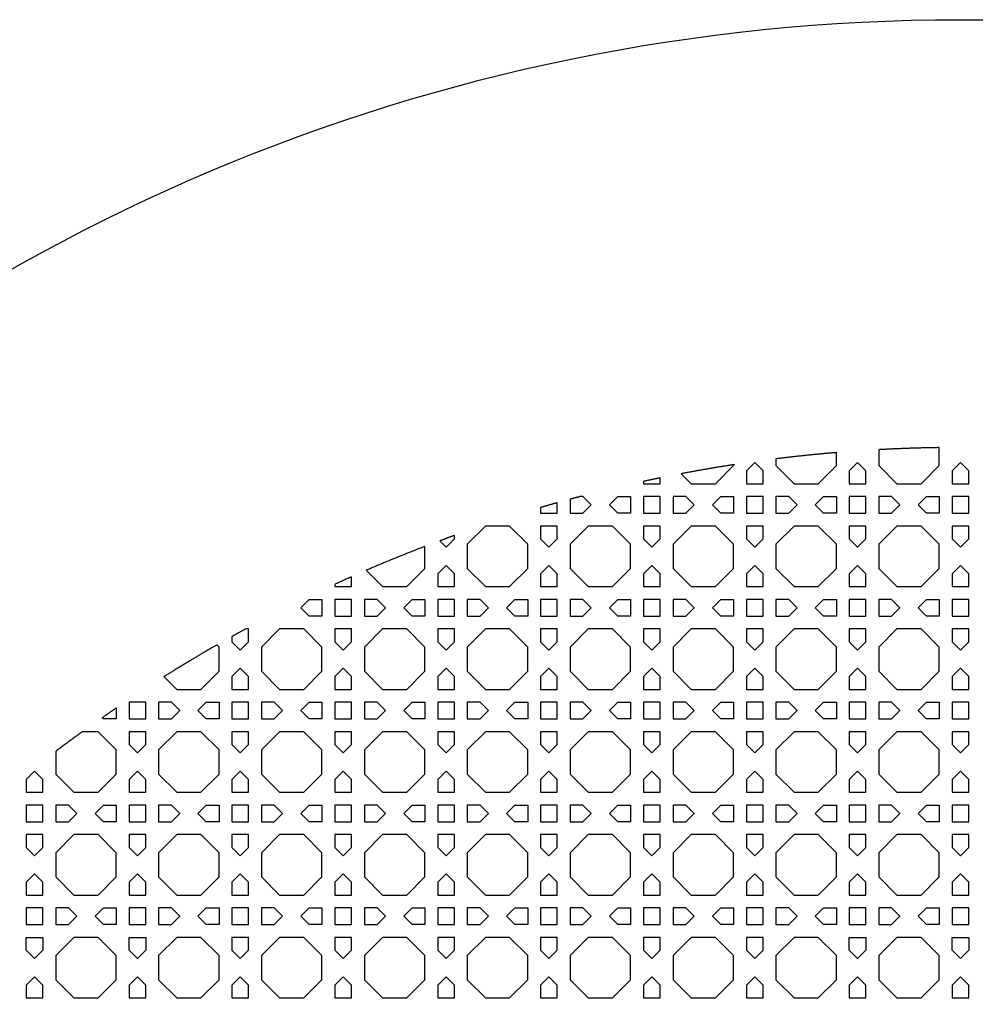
# Model space of a CAD drawing. Header units: millimetres. Extents: x 1204 to 5247, y 17 to 1217.
# Tile 12 of 53: x 2767 to 2990, y 987 to 1217. Entities that reach past the tile are written whole.
import ezdxf

# ---------------------------------------------------------------- set-up
doc = ezdxf.new("R2010")
doc.units = ezdxf.units.MM
doc.header["$LTSCALE"] = 50
doc.layers.add('PATTERN', color=252, linetype='Continuous', true_color=0x696969)
doc.layers.add('PERIMETRO', color=7, linetype='Continuous', true_color=0x000000)

msp = doc.modelspace()

# ---------------------------------------------------------------- linework, layer by layer
at = {"layer": 'PATTERN'}
for points in [[(2967.41, 1116.52), (2967.41, 1112.81), (2971.65, 1108.57), (2977.31, 1108.57), (2981.55, 1112.81), (2981.55, 1117)], [(2943.37, 1114.37), (2943.37, 1112.81), (2947.61, 1108.57), (2953.27, 1108.57), (2957.51, 1112.81), (2957.51, 1115.84)], [(2921.24, 1110.9), (2923.57, 1108.57), (2929.23, 1108.57), (2933.69, 1113.03)], [(2912.43, 1109.11), (2912.43, 1108.57), (2916.33, 1108.57), (2916.33, 1109.93)], [(2895.29, 1104.94), (2895.29, 1101.67), (2898.28, 1101.67), (2900.24, 1103.62), (2898.28, 1105.57), (2897.66, 1105.57)], [(2888.38, 1103), (2888.38, 1101.67), (2892.29, 1101.67), (2892.29, 1104.12)], [(2864.81, 1095.2), (2866.3, 1093.72), (2868.25, 1095.67), (2868.25, 1096.46)], [(2847.66, 1088.32), (2851.44, 1084.53), (2857.11, 1084.53), (2861.34, 1088.77), (2861.34, 1093.89)], [(2840.3, 1085.04), (2840.3, 1084.53), (2844.21, 1084.53), (2844.21, 1086.81)], [(2816.26, 1072.84), (2816.26, 1071.63), (2818.21, 1069.68), (2820.16, 1071.63), (2820.16, 1074.63), (2819.5, 1074.63)], [(2800.39, 1063.46), (2803.36, 1060.49), (2809.02, 1060.49), (2813.26, 1064.73), (2813.26, 1070.39), (2812.77, 1070.88)], [(2789.22, 1056.14), (2789.22, 1053.58), (2786.22, 1053.58), (2785.94, 1053.87)], [(2775.08, 1045.97), (2775.08, 1040.68), (2779.32, 1036.45), (2784.98, 1036.45), (2789.22, 1040.68), (2789.22, 1046.35), (2784.98, 1050.58), (2781.32, 1050.58)]]:
    msp.add_lwpolyline(points, dxfattribs=at)
for points in [[(2936.47, 1111.57), (2936.47, 1108.57), (2940.37, 1108.57), (2940.37, 1111.57), (2938.42, 1113.52)], [(2960.51, 1111.57), (2960.51, 1108.57), (2964.41, 1108.57), (2964.41, 1111.57), (2962.46, 1113.52)], [(2984.55, 1111.57), (2984.55, 1108.57), (2988.46, 1108.57), (2988.46, 1111.57), (2986.5, 1113.52)], [(2906.43, 1105.57), (2909.43, 1105.57), (2909.43, 1101.67), (2906.43, 1101.67), (2904.48, 1103.62)], [(2916.33, 1105.57), (2912.43, 1105.57), (2912.43, 1101.67), (2916.33, 1101.67)], [(2922.32, 1105.57), (2919.33, 1105.57), (2919.33, 1101.67), (2922.32, 1101.67), (2924.28, 1103.62)], [(2930.47, 1105.57), (2933.47, 1105.57), (2933.47, 1101.67), (2930.47, 1101.67), (2928.52, 1103.62)], [(2940.37, 1105.57), (2936.47, 1105.57), (2936.47, 1101.67), (2940.37, 1101.67)], [(2946.37, 1105.57), (2943.37, 1105.57), (2943.37, 1101.67), (2946.37, 1101.67), (2948.32, 1103.62)], [(2954.52, 1105.57), (2957.51, 1105.57), (2957.51, 1101.67), (2954.52, 1101.67), (2952.56, 1103.62)], [(2964.41, 1105.57), (2960.51, 1105.57), (2960.51, 1101.67), (2964.41, 1101.67)], [(2970.41, 1105.57), (2967.41, 1105.57), (2967.41, 1101.67), (2970.41, 1101.67), (2972.36, 1103.62)], [(2978.56, 1105.57), (2981.55, 1105.57), (2981.55, 1101.67), (2978.56, 1101.67), (2976.6, 1103.62)], [(2988.46, 1105.57), (2984.55, 1105.57), (2984.55, 1101.67), (2988.46, 1101.67)], [(2875.48, 1098.67), (2871.25, 1094.43), (2871.25, 1088.77), (2875.48, 1084.53), (2881.15, 1084.53), (2885.38, 1088.77), (2885.38, 1094.43), (2881.15, 1098.67)], [(2892.29, 1095.67), (2892.29, 1098.67), (2888.38, 1098.67), (2888.38, 1095.67), (2890.34, 1093.72)], [(2899.53, 1098.67), (2895.29, 1094.43), (2895.29, 1088.77), (2899.53, 1084.53), (2905.19, 1084.53), (2909.43, 1088.77), (2909.43, 1094.43), (2905.19, 1098.67)], [(2916.33, 1095.67), (2916.33, 1098.67), (2912.43, 1098.67), (2912.43, 1095.67), (2914.38, 1093.72)], [(2923.57, 1098.67), (2919.33, 1094.43), (2919.33, 1088.77), (2923.57, 1084.53), (2929.23, 1084.53), (2933.47, 1088.77), (2933.47, 1094.43), (2929.23, 1098.67)], [(2940.37, 1095.67), (2940.37, 1098.67), (2936.47, 1098.67), (2936.47, 1095.67), (2938.42, 1093.72)], [(2947.61, 1098.67), (2943.37, 1094.43), (2943.37, 1088.77), (2947.61, 1084.53), (2953.27, 1084.53), (2957.51, 1088.77), (2957.51, 1094.43), (2953.27, 1098.67)], [(2964.41, 1095.67), (2964.41, 1098.67), (2960.51, 1098.67), (2960.51, 1095.67), (2962.46, 1093.72)], [(2971.65, 1098.67), (2967.41, 1094.43), (2967.41, 1088.77), (2971.65, 1084.53), (2977.31, 1084.53), (2981.55, 1088.77), (2981.55, 1094.43), (2977.31, 1098.67)], [(2988.46, 1095.67), (2988.46, 1098.67), (2984.55, 1098.67), (2984.55, 1095.67), (2986.5, 1093.72)], [(2864.34, 1087.53), (2864.34, 1084.53), (2868.25, 1084.53), (2868.25, 1087.53), (2866.3, 1089.48)], [(2888.38, 1087.53), (2888.38, 1084.53), (2892.29, 1084.53), (2892.29, 1087.53), (2890.34, 1089.48)], [(2912.43, 1087.53), (2912.43, 1084.53), (2916.33, 1084.53), (2916.33, 1087.53), (2914.38, 1089.48)], [(2936.47, 1087.53), (2936.47, 1084.53), (2940.37, 1084.53), (2940.37, 1087.53), (2938.42, 1089.48)], [(2960.51, 1087.53), (2960.51, 1084.53), (2964.41, 1084.53), (2964.41, 1087.53), (2962.46, 1089.48)], [(2984.55, 1087.53), (2984.55, 1084.53), (2988.46, 1084.53), (2988.46, 1087.53), (2986.5, 1089.48)], [(2834.31, 1081.53), (2837.3, 1081.53), (2837.3, 1077.63), (2834.31, 1077.63), (2832.35, 1079.58)], [(2844.21, 1081.53), (2840.3, 1081.53), (2840.3, 1077.63), (2844.21, 1077.63)], [(2850.2, 1081.53), (2847.21, 1081.53), (2847.21, 1077.63), (2850.2, 1077.63), (2852.15, 1079.58)], [(2858.35, 1081.53), (2861.34, 1081.53), (2861.34, 1077.63), (2858.35, 1077.63), (2856.4, 1079.58)], [(2868.25, 1081.53), (2864.34, 1081.53), (2864.34, 1077.63), (2868.25, 1077.63)], [(2874.24, 1081.53), (2871.25, 1081.53), (2871.25, 1077.63), (2874.24, 1077.63), (2876.19, 1079.58)], [(2882.39, 1081.53), (2885.38, 1081.53), (2885.38, 1077.63), (2882.39, 1077.63), (2880.44, 1079.58)], [(2892.29, 1081.53), (2888.38, 1081.53), (2888.38, 1077.63), (2892.29, 1077.63)], [(2898.28, 1081.53), (2895.29, 1081.53), (2895.29, 1077.63), (2898.28, 1077.63), (2900.24, 1079.58)], [(2906.43, 1081.53), (2909.43, 1081.53), (2909.43, 1077.63), (2906.43, 1077.63), (2904.48, 1079.58)], [(2916.33, 1081.53), (2912.43, 1081.53), (2912.43, 1077.63), (2916.33, 1077.63)], [(2922.32, 1081.53), (2919.33, 1081.53), (2919.33, 1077.63), (2922.32, 1077.63), (2924.28, 1079.58)], [(2930.47, 1081.53), (2933.47, 1081.53), (2933.47, 1077.63), (2930.47, 1077.63), (2928.52, 1079.58)], [(2940.37, 1081.53), (2936.47, 1081.53), (2936.47, 1077.63), (2940.37, 1077.63)], [(2946.37, 1081.53), (2943.37, 1081.53), (2943.37, 1077.63), (2946.37, 1077.63), (2948.32, 1079.58)], [(2954.52, 1081.53), (2957.51, 1081.53), (2957.51, 1077.63), (2954.52, 1077.63), (2952.56, 1079.58)], [(2964.41, 1081.53), (2960.51, 1081.53), (2960.51, 1077.63), (2964.41, 1077.63)], [(2970.41, 1081.53), (2967.41, 1081.53), (2967.41, 1077.63), (2970.41, 1077.63), (2972.36, 1079.58)], [(2978.56, 1081.53), (2981.55, 1081.53), (2981.55, 1077.63), (2978.56, 1077.63), (2976.6, 1079.58)], [(2988.46, 1081.53), (2984.55, 1081.53), (2984.55, 1077.63), (2988.46, 1077.63)], [(2827.4, 1074.63), (2823.16, 1070.39), (2823.16, 1064.73), (2827.4, 1060.49), (2833.06, 1060.49), (2837.3, 1064.73), (2837.3, 1070.39), (2833.06, 1074.63)], [(2844.21, 1071.63), (2844.21, 1074.63), (2840.3, 1074.63), (2840.3, 1071.63), (2842.25, 1069.68)], [(2851.44, 1074.63), (2847.21, 1070.39), (2847.21, 1064.73), (2851.44, 1060.49), (2857.11, 1060.49), (2861.34, 1064.73), (2861.34, 1070.39), (2857.11, 1074.63)], [(2868.25, 1071.63), (2868.25, 1074.63), (2864.34, 1074.63), (2864.34, 1071.63), (2866.3, 1069.68)], [(2875.48, 1074.63), (2871.25, 1070.39), (2871.25, 1064.73), (2875.48, 1060.49), (2881.15, 1060.49), (2885.38, 1064.73), (2885.38, 1070.39), (2881.15, 1074.63)], [(2892.29, 1071.63), (2892.29, 1074.63), (2888.38, 1074.63), (2888.38, 1071.63), (2890.34, 1069.68)], [(2899.53, 1074.63), (2895.29, 1070.39), (2895.29, 1064.73), (2899.53, 1060.49), (2905.19, 1060.49), (2909.43, 1064.73), (2909.43, 1070.39), (2905.19, 1074.63)], [(2916.33, 1071.63), (2916.33, 1074.63), (2912.43, 1074.63), (2912.43, 1071.63), (2914.38, 1069.68)], [(2923.57, 1074.63), (2919.33, 1070.39), (2919.33, 1064.73), (2923.57, 1060.49), (2929.23, 1060.49), (2933.47, 1064.73), (2933.47, 1070.39), (2929.23, 1074.63)], [(2940.37, 1071.63), (2940.37, 1074.63), (2936.47, 1074.63), (2936.47, 1071.63), (2938.42, 1069.68)], [(2947.61, 1074.63), (2943.37, 1070.39), (2943.37, 1064.73), (2947.61, 1060.49), (2953.27, 1060.49), (2957.51, 1064.73), (2957.51, 1070.39), (2953.27, 1074.63)], [(2964.41, 1071.63), (2964.41, 1074.63), (2960.51, 1074.63), (2960.51, 1071.63), (2962.46, 1069.68)], [(2971.65, 1074.63), (2967.41, 1070.39), (2967.41, 1064.73), (2971.65, 1060.49), (2977.31, 1060.49), (2981.55, 1064.73), (2981.55, 1070.39), (2977.31, 1074.63)], [(2988.46, 1071.63), (2988.46, 1074.63), (2984.55, 1074.63), (2984.55, 1071.63), (2986.5, 1069.68)], [(2816.26, 1063.48), (2816.26, 1060.49), (2820.16, 1060.49), (2820.16, 1063.48), (2818.21, 1065.44)], [(2840.3, 1063.48), (2840.3, 1060.49), (2844.21, 1060.49), (2844.21, 1063.48), (2842.25, 1065.44)], [(2864.34, 1063.48), (2864.34, 1060.49), (2868.25, 1060.49), (2868.25, 1063.48), (2866.3, 1065.44)], [(2888.38, 1063.48), (2888.38, 1060.49), (2892.29, 1060.49), (2892.29, 1063.48), (2890.34, 1065.44)], [(2912.43, 1063.48), (2912.43, 1060.49), (2916.33, 1060.49), (2916.33, 1063.48), (2914.38, 1065.44)], [(2936.47, 1063.48), (2936.47, 1060.49), (2940.37, 1060.49), (2940.37, 1063.48), (2938.42, 1065.44)], [(2960.51, 1063.48), (2960.51, 1060.49), (2964.41, 1060.49), (2964.41, 1063.48), (2962.46, 1065.44)], [(2984.55, 1063.48), (2984.55, 1060.49), (2988.46, 1060.49), (2988.46, 1063.48), (2986.5, 1065.44)], [(2796.12, 1057.49), (2792.22, 1057.49), (2792.22, 1053.58), (2796.12, 1053.58)], [(2802.12, 1057.49), (2799.12, 1057.49), (2799.12, 1053.58), (2802.12, 1053.58), (2804.07, 1055.54)], [(2810.27, 1057.49), (2813.26, 1057.49), (2813.26, 1053.58), (2810.27, 1053.58), (2808.31, 1055.54)], [(2820.16, 1057.49), (2816.26, 1057.49), (2816.26, 1053.58), (2820.16, 1053.58)], [(2826.16, 1057.49), (2823.16, 1057.49), (2823.16, 1053.58), (2826.16, 1053.58), (2828.11, 1055.54)], [(2834.31, 1057.49), (2837.3, 1057.49), (2837.3, 1053.58), (2834.31, 1053.58), (2832.35, 1055.54)], [(2844.21, 1057.49), (2840.3, 1057.49), (2840.3, 1053.58), (2844.21, 1053.58)], [(2850.2, 1057.49), (2847.21, 1057.49), (2847.21, 1053.58), (2850.2, 1053.58), (2852.15, 1055.54)], [(2858.35, 1057.49), (2861.34, 1057.49), (2861.34, 1053.58), (2858.35, 1053.58), (2856.4, 1055.54)], [(2868.25, 1057.49), (2864.34, 1057.49), (2864.34, 1053.58), (2868.25, 1053.58)], [(2874.24, 1057.49), (2871.25, 1057.49), (2871.25, 1053.58), (2874.24, 1053.58), (2876.19, 1055.54)], [(2882.39, 1057.49), (2885.38, 1057.49), (2885.38, 1053.58), (2882.39, 1053.58), (2880.44, 1055.54)], [(2892.29, 1057.49), (2888.38, 1057.49), (2888.38, 1053.58), (2892.29, 1053.58)], [(2898.28, 1057.49), (2895.29, 1057.49), (2895.29, 1053.58), (2898.28, 1053.58), (2900.24, 1055.54)], [(2906.43, 1057.49), (2909.43, 1057.49), (2909.43, 1053.58), (2906.43, 1053.58), (2904.48, 1055.54)], [(2916.33, 1057.49), (2912.43, 1057.49), (2912.43, 1053.58), (2916.33, 1053.58)], [(2922.32, 1057.49), (2919.33, 1057.49), (2919.33, 1053.58), (2922.32, 1053.58), (2924.28, 1055.54)], [(2930.47, 1057.49), (2933.47, 1057.49), (2933.47, 1053.58), (2930.47, 1053.58), (2928.52, 1055.54)], [(2940.37, 1057.49), (2936.47, 1057.49), (2936.47, 1053.58), (2940.37, 1053.58)], [(2946.37, 1057.49), (2943.37, 1057.49), (2943.37, 1053.58), (2946.37, 1053.58), (2948.32, 1055.54)], [(2954.52, 1057.49), (2957.51, 1057.49), (2957.51, 1053.58), (2954.52, 1053.58), (2952.56, 1055.54)], [(2964.41, 1057.49), (2960.51, 1057.49), (2960.51, 1053.58), (2964.41, 1053.58)], [(2970.41, 1057.49), (2967.41, 1057.49), (2967.41, 1053.58), (2970.41, 1053.58), (2972.36, 1055.54)], [(2978.56, 1057.49), (2981.55, 1057.49), (2981.55, 1053.58), (2978.56, 1053.58), (2976.6, 1055.54)], [(2988.46, 1057.49), (2984.55, 1057.49), (2984.55, 1053.58), (2988.46, 1053.58)], [(2796.12, 1047.59), (2796.12, 1050.58), (2792.22, 1050.58), (2792.22, 1047.59), (2794.17, 1045.64)], [(2803.36, 1050.58), (2799.12, 1046.35), (2799.12, 1040.68), (2803.36, 1036.45), (2809.02, 1036.45), (2813.26, 1040.68), (2813.26, 1046.35), (2809.02, 1050.58)], [(2820.16, 1047.59), (2820.16, 1050.58), (2816.26, 1050.58), (2816.26, 1047.59), (2818.21, 1045.64)], [(2827.4, 1050.58), (2823.16, 1046.35), (2823.16, 1040.68), (2827.4, 1036.45), (2833.06, 1036.45), (2837.3, 1040.68), (2837.3, 1046.35), (2833.06, 1050.58)], [(2844.21, 1047.59), (2844.21, 1050.58), (2840.3, 1050.58), (2840.3, 1047.59), (2842.25, 1045.64)], [(2851.44, 1050.58), (2847.21, 1046.35), (2847.21, 1040.68), (2851.44, 1036.45), (2857.11, 1036.45), (2861.34, 1040.68), (2861.34, 1046.35), (2857.11, 1050.58)], [(2868.25, 1047.59), (2868.25, 1050.58), (2864.34, 1050.58), (2864.34, 1047.59), (2866.3, 1045.64)], [(2875.48, 1050.58), (2871.25, 1046.35), (2871.25, 1040.68), (2875.48, 1036.45), (2881.15, 1036.45), (2885.38, 1040.68), (2885.38, 1046.35), (2881.15, 1050.58)], [(2892.29, 1047.59), (2892.29, 1050.58), (2888.38, 1050.58), (2888.38, 1047.59), (2890.34, 1045.64)], [(2899.53, 1050.58), (2895.29, 1046.35), (2895.29, 1040.68), (2899.53, 1036.45), (2905.19, 1036.45), (2909.43, 1040.68), (2909.43, 1046.35), (2905.19, 1050.58)], [(2916.33, 1047.59), (2916.33, 1050.58), (2912.43, 1050.58), (2912.43, 1047.59), (2914.38, 1045.64)], [(2923.57, 1050.58), (2919.33, 1046.35), (2919.33, 1040.68), (2923.57, 1036.45), (2929.23, 1036.45), (2933.47, 1040.68), (2933.47, 1046.35), (2929.23, 1050.58)], [(2940.37, 1047.59), (2940.37, 1050.58), (2936.47, 1050.58), (2936.47, 1047.59), (2938.42, 1045.64)], [(2947.61, 1050.58), (2943.37, 1046.35), (2943.37, 1040.68), (2947.61, 1036.45), (2953.27, 1036.45), (2957.51, 1040.68), (2957.51, 1046.35), (2953.27, 1050.58)], [(2964.41, 1047.59), (2964.41, 1050.58), (2960.51, 1050.58), (2960.51, 1047.59), (2962.46, 1045.64)], [(2971.65, 1050.58), (2967.41, 1046.35), (2967.41, 1040.68), (2971.65, 1036.45), (2977.31, 1036.45), (2981.55, 1040.68), (2981.55, 1046.35), (2977.31, 1050.58)], [(2988.46, 1047.59), (2988.46, 1050.58), (2984.55, 1050.58), (2984.55, 1047.59), (2986.5, 1045.64)], [(2768.18, 1039.44), (2768.18, 1036.45), (2772.08, 1036.45), (2772.08, 1039.44), (2770.13, 1041.4)], [(2792.22, 1039.44), (2792.22, 1036.45), (2796.12, 1036.45), (2796.12, 1039.44), (2794.17, 1041.4)], [(2816.26, 1039.44), (2816.26, 1036.45), (2820.16, 1036.45), (2820.16, 1039.44), (2818.21, 1041.4)], [(2840.3, 1039.44), (2840.3, 1036.45), (2844.21, 1036.45), (2844.21, 1039.44), (2842.25, 1041.4)], [(2864.34, 1039.44), (2864.34, 1036.45), (2868.25, 1036.45), (2868.25, 1039.44), (2866.3, 1041.4)], [(2888.38, 1039.44), (2888.38, 1036.45), (2892.29, 1036.45), (2892.29, 1039.44), (2890.34, 1041.4)], [(2912.43, 1039.44), (2912.43, 1036.45), (2916.33, 1036.45), (2916.33, 1039.44), (2914.38, 1041.4)], [(2936.47, 1039.44), (2936.47, 1036.45), (2940.37, 1036.45), (2940.37, 1039.44), (2938.42, 1041.4)], [(2960.51, 1039.44), (2960.51, 1036.45), (2964.41, 1036.45), (2964.41, 1039.44), (2962.46, 1041.4)], [(2984.55, 1039.44), (2984.55, 1036.45), (2988.46, 1036.45), (2988.46, 1039.44), (2986.5, 1041.4)], [(2772.08, 1033.45), (2768.18, 1033.45), (2768.18, 1029.54), (2772.08, 1029.54)], [(2778.08, 1033.45), (2775.08, 1033.45), (2775.08, 1029.54), (2778.08, 1029.54), (2780.03, 1031.5)], [(2786.22, 1033.45), (2789.22, 1033.45), (2789.22, 1029.54), (2786.22, 1029.54), (2784.27, 1031.5)], [(2796.12, 1033.45), (2792.22, 1033.45), (2792.22, 1029.54), (2796.12, 1029.54)], [(2802.12, 1033.45), (2799.12, 1033.45), (2799.12, 1029.54), (2802.12, 1029.54), (2804.07, 1031.5)], [(2810.27, 1033.45), (2813.26, 1033.45), (2813.26, 1029.54), (2810.27, 1029.54), (2808.31, 1031.5)], [(2820.16, 1033.45), (2816.26, 1033.45), (2816.26, 1029.54), (2820.16, 1029.54)], [(2826.16, 1033.45), (2823.16, 1033.45), (2823.16, 1029.54), (2826.16, 1029.54), (2828.11, 1031.5)], [(2834.31, 1033.45), (2837.3, 1033.45), (2837.3, 1029.54), (2834.31, 1029.54), (2832.35, 1031.5)], [(2844.21, 1033.45), (2840.3, 1033.45), (2840.3, 1029.54), (2844.21, 1029.54)], [(2850.2, 1033.45), (2847.21, 1033.45), (2847.21, 1029.54), (2850.2, 1029.54), (2852.15, 1031.5)], [(2858.35, 1033.45), (2861.34, 1033.45), (2861.34, 1029.54), (2858.35, 1029.54), (2856.4, 1031.5)], [(2868.25, 1033.45), (2864.34, 1033.45), (2864.34, 1029.54), (2868.25, 1029.54)], [(2874.24, 1033.45), (2871.25, 1033.45), (2871.25, 1029.54), (2874.24, 1029.54), (2876.19, 1031.5)], [(2882.39, 1033.45), (2885.38, 1033.45), (2885.38, 1029.54), (2882.39, 1029.54), (2880.44, 1031.5)], [(2892.29, 1033.45), (2888.38, 1033.45), (2888.38, 1029.54), (2892.29, 1029.54)], [(2898.28, 1033.45), (2895.29, 1033.45), (2895.29, 1029.54), (2898.28, 1029.54), (2900.24, 1031.5)], [(2906.43, 1033.45), (2909.43, 1033.45), (2909.43, 1029.54), (2906.43, 1029.54), (2904.48, 1031.5)], [(2916.33, 1033.45), (2912.43, 1033.45), (2912.43, 1029.54), (2916.33, 1029.54)], [(2922.32, 1033.45), (2919.33, 1033.45), (2919.33, 1029.54), (2922.32, 1029.54), (2924.28, 1031.5)], [(2930.47, 1033.45), (2933.47, 1033.45), (2933.47, 1029.54), (2930.47, 1029.54), (2928.52, 1031.5)], [(2940.37, 1033.45), (2936.47, 1033.45), (2936.47, 1029.54), (2940.37, 1029.54)], [(2946.37, 1033.45), (2943.37, 1033.45), (2943.37, 1029.54), (2946.37, 1029.54), (2948.32, 1031.5)], [(2954.52, 1033.45), (2957.51, 1033.45), (2957.51, 1029.54), (2954.52, 1029.54), (2952.56, 1031.5)], [(2964.41, 1033.45), (2960.51, 1033.45), (2960.51, 1029.54), (2964.41, 1029.54)], [(2970.41, 1033.45), (2967.41, 1033.45), (2967.41, 1029.54), (2970.41, 1029.54), (2972.36, 1031.5)], [(2978.56, 1033.45), (2981.55, 1033.45), (2981.55, 1029.54), (2978.56, 1029.54), (2976.6, 1031.5)], [(2988.46, 1033.45), (2984.55, 1033.45), (2984.55, 1029.54), (2988.46, 1029.54)], [(2772.08, 1023.55), (2772.08, 1026.54), (2768.18, 1026.54), (2768.18, 1023.55), (2770.13, 1021.6)], [(2779.32, 1026.54), (2775.08, 1022.31), (2775.08, 1016.64), (2779.32, 1012.41), (2784.98, 1012.41), (2789.22, 1016.64), (2789.22, 1022.31), (2784.98, 1026.54)], [(2796.12, 1023.55), (2796.12, 1026.54), (2792.22, 1026.54), (2792.22, 1023.55), (2794.17, 1021.6)], [(2803.36, 1026.54), (2799.12, 1022.31), (2799.12, 1016.64), (2803.36, 1012.41), (2809.02, 1012.41), (2813.26, 1016.64), (2813.26, 1022.31), (2809.02, 1026.54)], [(2820.16, 1023.55), (2820.16, 1026.54), (2816.26, 1026.54), (2816.26, 1023.55), (2818.21, 1021.6)], [(2827.4, 1026.54), (2823.16, 1022.31), (2823.16, 1016.64), (2827.4, 1012.41), (2833.06, 1012.41), (2837.3, 1016.64), (2837.3, 1022.31), (2833.06, 1026.54)], [(2844.21, 1023.55), (2844.21, 1026.54), (2840.3, 1026.54), (2840.3, 1023.55), (2842.25, 1021.6)], [(2851.44, 1026.54), (2847.21, 1022.31), (2847.21, 1016.64), (2851.44, 1012.41), (2857.11, 1012.41), (2861.34, 1016.64), (2861.34, 1022.31), (2857.11, 1026.54)], [(2868.25, 1023.55), (2868.25, 1026.54), (2864.34, 1026.54), (2864.34, 1023.55), (2866.3, 1021.6)], [(2875.48, 1026.54), (2871.25, 1022.31), (2871.25, 1016.64), (2875.48, 1012.41), (2881.15, 1012.41), (2885.38, 1016.64), (2885.38, 1022.31), (2881.15, 1026.54)], [(2892.29, 1023.55), (2892.29, 1026.54), (2888.38, 1026.54), (2888.38, 1023.55), (2890.34, 1021.6)], [(2899.53, 1026.54), (2895.29, 1022.31), (2895.29, 1016.64), (2899.53, 1012.41), (2905.19, 1012.41), (2909.43, 1016.64), (2909.43, 1022.31), (2905.19, 1026.54)], [(2916.33, 1023.55), (2916.33, 1026.54), (2912.43, 1026.54), (2912.43, 1023.55), (2914.38, 1021.6)], [(2923.57, 1026.54), (2919.33, 1022.31), (2919.33, 1016.64), (2923.57, 1012.41), (2929.23, 1012.41), (2933.47, 1016.64), (2933.47, 1022.31), (2929.23, 1026.54)], [(2940.37, 1023.55), (2940.37, 1026.54), (2936.47, 1026.54), (2936.47, 1023.55), (2938.42, 1021.6)], [(2947.61, 1026.54), (2943.37, 1022.31), (2943.37, 1016.64), (2947.61, 1012.41), (2953.27, 1012.41), (2957.51, 1016.64), (2957.51, 1022.31), (2953.27, 1026.54)], [(2964.41, 1023.55), (2964.41, 1026.54), (2960.51, 1026.54), (2960.51, 1023.55), (2962.46, 1021.6)], [(2971.65, 1026.54), (2967.41, 1022.31), (2967.41, 1016.64), (2971.65, 1012.41), (2977.31, 1012.41), (2981.55, 1016.64), (2981.55, 1022.31), (2977.31, 1026.54)], [(2988.46, 1023.55), (2988.46, 1026.54), (2984.55, 1026.54), (2984.55, 1023.55), (2986.5, 1021.6)], [(2768.18, 1015.4), (2768.18, 1012.41), (2772.08, 1012.41), (2772.08, 1015.4), (2770.13, 1017.35)], [(2792.22, 1015.4), (2792.22, 1012.41), (2796.12, 1012.41), (2796.12, 1015.4), (2794.17, 1017.35)], [(2816.26, 1015.4), (2816.26, 1012.41), (2820.16, 1012.41), (2820.16, 1015.4), (2818.21, 1017.35)], [(2840.3, 1015.4), (2840.3, 1012.41), (2844.21, 1012.41), (2844.21, 1015.4), (2842.25, 1017.35)], [(2864.34, 1015.4), (2864.34, 1012.41), (2868.25, 1012.41), (2868.25, 1015.4), (2866.3, 1017.35)], [(2888.38, 1015.4), (2888.38, 1012.41), (2892.29, 1012.41), (2892.29, 1015.4), (2890.34, 1017.35)], [(2912.43, 1015.4), (2912.43, 1012.41), (2916.33, 1012.41), (2916.33, 1015.4), (2914.38, 1017.35)], [(2936.47, 1015.4), (2936.47, 1012.41), (2940.37, 1012.41), (2940.37, 1015.4), (2938.42, 1017.35)], [(2960.51, 1015.4), (2960.51, 1012.41), (2964.41, 1012.41), (2964.41, 1015.4), (2962.46, 1017.35)], [(2984.55, 1015.4), (2984.55, 1012.41), (2988.46, 1012.41), (2988.46, 1015.4), (2986.5, 1017.35)], [(2772.08, 1009.41), (2768.18, 1009.41), (2768.18, 1005.5), (2772.08, 1005.5)], [(2778.08, 1009.41), (2775.08, 1009.41), (2775.08, 1005.5), (2778.08, 1005.5), (2780.03, 1007.45)], [(2786.22, 1009.41), (2789.22, 1009.41), (2789.22, 1005.5), (2786.22, 1005.5), (2784.27, 1007.45)], [(2796.12, 1009.41), (2792.22, 1009.41), (2792.22, 1005.5), (2796.12, 1005.5)], [(2802.12, 1009.41), (2799.12, 1009.41), (2799.12, 1005.5), (2802.12, 1005.5), (2804.07, 1007.45)], [(2810.27, 1009.41), (2813.26, 1009.41), (2813.26, 1005.5), (2810.27, 1005.5), (2808.31, 1007.45)], [(2820.16, 1009.41), (2816.26, 1009.41), (2816.26, 1005.5), (2820.16, 1005.5)], [(2826.16, 1009.41), (2823.16, 1009.41), (2823.16, 1005.5), (2826.16, 1005.5), (2828.11, 1007.45)], [(2834.31, 1009.41), (2837.3, 1009.41), (2837.3, 1005.5), (2834.31, 1005.5), (2832.35, 1007.45)], [(2844.21, 1009.41), (2840.3, 1009.41), (2840.3, 1005.5), (2844.21, 1005.5)], [(2850.2, 1009.41), (2847.21, 1009.41), (2847.21, 1005.5), (2850.2, 1005.5), (2852.15, 1007.45)], [(2858.35, 1009.41), (2861.34, 1009.41), (2861.34, 1005.5), (2858.35, 1005.5), (2856.4, 1007.45)], [(2868.25, 1009.41), (2864.34, 1009.41), (2864.34, 1005.5), (2868.25, 1005.5)], [(2874.24, 1009.41), (2871.25, 1009.41), (2871.25, 1005.5), (2874.24, 1005.5), (2876.19, 1007.45)], [(2882.39, 1009.41), (2885.38, 1009.41), (2885.38, 1005.5), (2882.39, 1005.5), (2880.44, 1007.45)], [(2892.29, 1009.41), (2888.38, 1009.41), (2888.38, 1005.5), (2892.29, 1005.5)], [(2898.28, 1009.41), (2895.29, 1009.41), (2895.29, 1005.5), (2898.28, 1005.5), (2900.24, 1007.45)], [(2906.43, 1009.41), (2909.43, 1009.41), (2909.43, 1005.5), (2906.43, 1005.5), (2904.48, 1007.45)], [(2916.33, 1009.41), (2912.43, 1009.41), (2912.43, 1005.5), (2916.33, 1005.5)], [(2922.32, 1009.41), (2919.33, 1009.41), (2919.33, 1005.5), (2922.32, 1005.5), (2924.28, 1007.45)], [(2930.47, 1009.41), (2933.47, 1009.41), (2933.47, 1005.5), (2930.47, 1005.5), (2928.52, 1007.45)], [(2940.37, 1009.41), (2936.47, 1009.41), (2936.47, 1005.5), (2940.37, 1005.5)], [(2946.37, 1009.41), (2943.37, 1009.41), (2943.37, 1005.5), (2946.37, 1005.5), (2948.32, 1007.45)], [(2954.52, 1009.41), (2957.51, 1009.41), (2957.51, 1005.5), (2954.52, 1005.5), (2952.56, 1007.45)], [(2964.41, 1009.41), (2960.51, 1009.41), (2960.51, 1005.5), (2964.41, 1005.5)], [(2970.41, 1009.41), (2967.41, 1009.41), (2967.41, 1005.5), (2970.41, 1005.5), (2972.36, 1007.45)], [(2978.56, 1009.41), (2981.55, 1009.41), (2981.55, 1005.5), (2978.56, 1005.5), (2976.6, 1007.45)], [(2988.46, 1009.41), (2984.55, 1009.41), (2984.55, 1005.5), (2988.46, 1005.5)], [(2768.18, 999.51), (2768.18, 1002.5), (2772.08, 1002.5), (2772.08, 999.51), (2770.13, 997.55)], [(2789.22, 992.6), (2789.22, 998.27), (2784.98, 1002.5), (2779.32, 1002.5), (2775.08, 998.27), (2775.08, 992.6), (2779.32, 988.37), (2784.98, 988.37)], [(2792.22, 999.51), (2792.22, 1002.5), (2796.12, 1002.5), (2796.12, 999.51), (2794.17, 997.55)], [(2803.36, 1002.5), (2799.12, 998.27), (2799.12, 992.6), (2803.36, 988.37), (2809.02, 988.37), (2813.26, 992.6), (2813.26, 998.27), (2809.02, 1002.5)], [(2820.16, 999.51), (2820.16, 1002.5), (2816.26, 1002.5), (2816.26, 999.51), (2818.21, 997.55)], [(2827.4, 1002.5), (2823.16, 998.27), (2823.16, 992.6), (2827.4, 988.37), (2833.06, 988.37), (2837.3, 992.6), (2837.3, 998.27), (2833.06, 1002.5)], [(2844.21, 999.51), (2844.21, 1002.5), (2840.3, 1002.5), (2840.3, 999.51), (2842.25, 997.55)], [(2851.44, 1002.5), (2847.21, 998.27), (2847.21, 992.6), (2851.44, 988.37), (2857.11, 988.37), (2861.34, 992.6), (2861.34, 998.27), (2857.11, 1002.5)], [(2868.25, 999.51), (2868.25, 1002.5), (2864.34, 1002.5), (2864.34, 999.51), (2866.3, 997.55)], [(2875.48, 1002.5), (2871.25, 998.27), (2871.25, 992.6), (2875.48, 988.37), (2881.15, 988.37), (2885.38, 992.6), (2885.38, 998.27), (2881.15, 1002.5)], [(2892.29, 999.51), (2892.29, 1002.5), (2888.38, 1002.5), (2888.38, 999.51), (2890.34, 997.55)], [(2899.53, 1002.5), (2895.29, 998.27), (2895.29, 992.6), (2899.53, 988.37), (2905.19, 988.37), (2909.43, 992.6), (2909.43, 998.27), (2905.19, 1002.5)], [(2916.33, 999.51), (2916.33, 1002.5), (2912.43, 1002.5), (2912.43, 999.51), (2914.38, 997.55)], [(2923.57, 1002.5), (2919.33, 998.27), (2919.33, 992.6), (2923.57, 988.37), (2929.23, 988.37), (2933.47, 992.6), (2933.47, 998.27), (2929.23, 1002.5)], [(2940.37, 999.51), (2940.37, 1002.5), (2936.47, 1002.5), (2936.47, 999.51), (2938.42, 997.55)], [(2947.61, 1002.5), (2943.37, 998.27), (2943.37, 992.6), (2947.61, 988.37), (2953.27, 988.37), (2957.51, 992.6), (2957.51, 998.27), (2953.27, 1002.5)], [(2962.46, 997.55), (2960.51, 999.51), (2960.51, 1002.5), (2964.41, 1002.5), (2964.41, 999.51)], [(2981.55, 992.6), (2981.55, 998.27), (2977.31, 1002.5), (2971.65, 1002.5), (2967.41, 998.27), (2967.41, 992.6), (2971.65, 988.37), (2977.31, 988.37)], [(2988.46, 999.51), (2986.5, 997.55), (2984.55, 999.51), (2984.55, 1002.5), (2988.46, 1002.5)], [(2768.18, 991.36), (2768.18, 988.37), (2772.08, 988.37), (2772.08, 991.36), (2770.13, 993.31)], [(2792.22, 991.36), (2792.22, 988.37), (2796.12, 988.37), (2796.12, 991.36), (2794.17, 993.31)], [(2816.26, 991.36), (2816.26, 988.37), (2820.16, 988.37), (2820.16, 991.36), (2818.21, 993.31)], [(2840.3, 991.36), (2840.3, 988.37), (2844.21, 988.37), (2844.21, 991.36), (2842.25, 993.31)], [(2864.34, 991.36), (2864.34, 988.37), (2868.25, 988.37), (2868.25, 991.36), (2866.3, 993.31)], [(2888.38, 991.36), (2888.38, 988.37), (2892.29, 988.37), (2892.29, 991.36), (2890.34, 993.31)], [(2912.43, 991.36), (2912.43, 988.37), (2916.33, 988.37), (2916.33, 991.36), (2914.38, 993.31)], [(2936.47, 991.36), (2936.47, 988.37), (2940.37, 988.37), (2940.37, 991.36), (2938.42, 993.31)], [(2960.51, 991.36), (2960.51, 988.37), (2964.41, 988.37), (2964.41, 991.36), (2962.46, 993.31)], [(2988.46, 991.36), (2986.5, 993.31), (2984.55, 991.36), (2984.55, 988.37), (2988.46, 988.37)]]:
    msp.add_lwpolyline(points, close=True, dxfattribs=at)
for points, weights in [([(2981.55, 1117), (2974.48, 1116.9), (2967.41, 1116.52)], [1, 0.99979584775, 1]), ([(2957.51, 1115.84), (2950.43, 1115.25), (2943.37, 1114.37)], [0.999999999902, 0.999793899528, 1]), ([(2933.69, 1113.03), (2927.45, 1112.08), (2921.24, 1110.9)], [0.999999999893, 0.999837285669, 1]), ([(2916.33, 1109.93), (2914.38, 1109.53), (2912.43, 1109.11)], [0.999999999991, 0.999983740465, 1]), ([(2897.66, 1105.57), (2896.47, 1105.26), (2895.29, 1104.94)], [0.999999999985, 0.999993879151, 1]), ([(2892.29, 1104.12), (2890.33, 1103.57), (2888.38, 1103)], [0.999999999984, 0.999983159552, 1]), ([(2868.25, 1096.46), (2866.53, 1095.84), (2864.81, 1095.2)], [1, 0.99998636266, 1]), ([(2861.34, 1093.89), (2854.44, 1091.25), (2847.66, 1088.32)], [1, 0.999777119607, 1]), ([(2844.21, 1086.81), (2842.25, 1085.93), (2840.3, 1085.04)], [0.999999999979, 0.999981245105, 1]), ([(2819.5, 1074.63), (2817.88, 1073.74), (2816.26, 1072.84)], [1, 0.999986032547, 1]), ([(2812.77, 1070.88), (2806.51, 1067.29), (2800.39, 1063.46)], [0.999999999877, 0.999787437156, 1]), ([(2785.94, 1053.87), (2787.57, 1055.01), (2789.22, 1056.14)], [1, 0.999983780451, 0.99999999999]), ([(2781.32, 1050.58), (2778.17, 1048.31), (2775.08, 1045.97)], [0.999999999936, 0.999938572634, 1])]:
    msp.add_rational_spline(points, weights, degree=2, dxfattribs=at)
at = {"layer": 'PERIMETRO'}
msp.add_circle((2986.5, 767.04), 450, dxfattribs=at)

doc.saveas('drawing.dxf')
